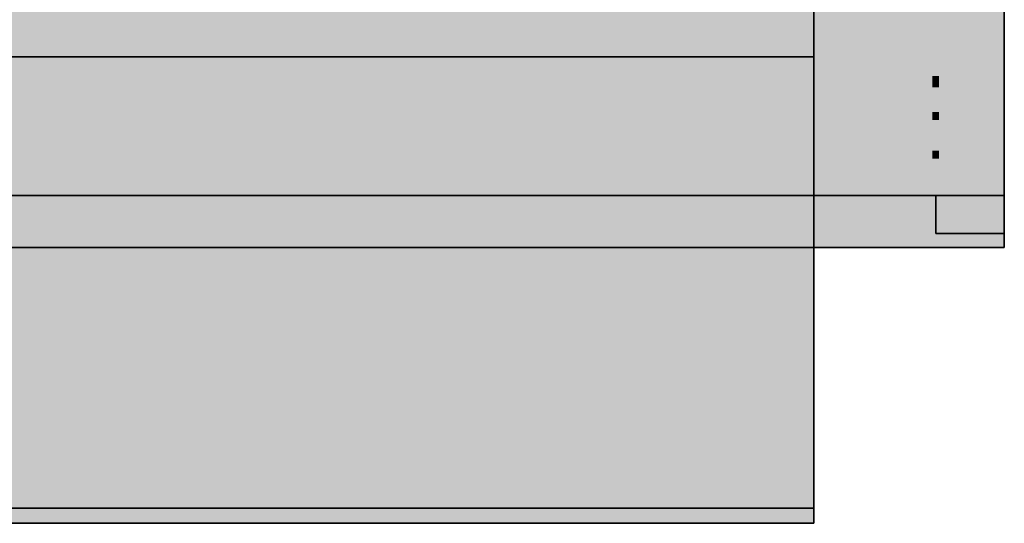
# Model space of a CAD drawing. Extents: x -350 to 540, y -53 to 541.
# Tile 160 of 256: x -118.26 to -115.68, y 113.3 to 114.62. Entities that reach past the tile are written whole.
import ezdxf

# ---------------------------------------------------------------- set-up
doc = ezdxf.new("R2010")
doc.units = 0
doc.layers.get('0').update_dxf_attribs({"lineweight": 35})
doc.layers.add('0-Shading', color=7, linetype='Continuous', lineweight=35)
doc.layers.add('L_Klimageraet', color=7, linetype='Continuous', lineweight=35, true_color=0xababab)
doc.layers.add('L_Klimageraet-Shading', color=7, linetype='Continuous', lineweight=35, true_color=0xababab)

# ---------------------------------------------------------------- blocks, each defined once
blk = doc.blocks.new('Shading-A06HSWBCNL', base_point=(-138.4951, 125.4178))
at = {"layer": '0-Shading', "color": 7, "true_color": 0xffffff}
for points in [[(-115.8463, 114.4708), (-115.864, 114.4708), (-115.8463, 125.1993)], [(-115.864, 114.4708), (-115.8463, 125.1993), (-115.864, 125.1993)], [(-115.6752, 114.4414), (-115.8463, 114.4414), (-115.6752, 125.2198)], [(-115.8463, 114.4414), (-115.6752, 125.2198), (-115.8463, 125.2198)], [(-115.864, 114.4708), (-115.864, 120.7878), (-119.6762, 120.7878)], [(-124.0094, 114.1578), (-115.6752, 114.1578), (-124.0094, 119.5729)], [(-115.6752, 114.1578), (-124.0094, 119.5729), (-119.6832, 119.5729)], [(-115.6752, 114.1578), (-115.6752, 119.0811), (-119.3192, 119.0811)], [(-119.6762, 114.2749), (-115.864, 114.2749), (-119.6762, 118.7878)], [(-115.864, 114.3764), (-115.9498, 114.3764), (-119.6762, 118.7878)], [(-115.9456, 114.4708), (-118.4693, 118.7878), (-119.6762, 118.7878)], [(-115.864, 114.4708), (-115.9456, 114.4708), (-118.4693, 118.7878)], [(-115.864, 114.3764), (-115.864, 114.4708), (-115.9456, 114.4708)], [(-115.8463, 114.4414), (-115.8463, 114.4708), (-115.864, 114.4708)], [(-115.8463, 114.4414), (-115.864, 114.4414), (-115.864, 114.4708)], [(-115.8463, 114.3764), (-115.864, 114.3764), (-115.8463, 114.4414)], [(-115.864, 114.3764), (-115.8463, 114.4414), (-115.864, 114.4414)], [(-115.6752, 114.1578), (-115.6752, 114.4414), (-115.8463, 114.4414)], [(-115.7947, 114.3559), (-115.8463, 114.3559), (-115.8463, 114.4414)], [(-115.864, 114.2749), (-115.864, 114.3764), (-115.9498, 114.3764)], [(-115.8463, 114.3559), (-115.8463, 114.3764), (-115.864, 114.3764)], [(-115.8463, 114.3559), (-115.864, 114.3559), (-115.864, 114.3764)], [(-115.8463, 114.2749), (-115.864, 114.2749), (-115.8463, 114.3559)], [(-115.864, 114.2749), (-115.8463, 114.3559), (-115.864, 114.3559)], [(-115.6752, 114.1578), (-115.7947, 114.3559), (-115.8463, 114.3559)], [(-115.8463, 114.2539), (-115.7582, 114.2539), (-115.8463, 114.3559)], [(-119.6762, 114.1578), (-115.864, 114.1578), (-119.6762, 114.2749)], [(-115.864, 114.1578), (-119.6762, 114.2749), (-115.864, 114.2749)], [(-115.8463, 114.2539), (-115.8463, 114.2749), (-115.864, 114.2749)], [(-115.864, 114.2539), (-115.8463, 114.2539), (-115.864, 114.2749)], [(-115.864, 114.1578), (-115.8463, 114.1578), (-115.864, 114.2539)], [(-115.8463, 114.1578), (-115.864, 114.2539), (-115.8463, 114.2539)], [(-115.7652, 114.1578), (-115.6752, 114.1578), (-115.8463, 114.2539)], [(-115.6752, 114.1578), (-115.8463, 114.2539), (-115.7582, 114.2539)], [(-115.8463, 114.1578), (-115.7652, 114.1578), (-115.8463, 114.2539)], [(-116.1752, 113.3371), (-129.8481, 113.3371), (-116.1752, 113.3378)], [(-129.8481, 113.3371), (-116.1752, 113.3378), (-129.8481, 113.3378)], [(-116.1752, 113.2978), (-116.1752, 113.3371), (-129.8481, 113.3371)], [(-129.8481, 113.2978), (-116.1752, 113.2978), (-129.8481, 113.3371)]]:
    blk.add_solid(points, dxfattribs=at)
at = {"layer": '0-Shading', "color": 254, "true_color": 0xe7e7e7}
for points in [[(-116.1752, 113.7508), (-123.1852, 113.7508), (-130.0952, 114.1578)], [(-116.1752, 113.7508), (-116.1752, 114.1578), (-130.0952, 114.1578)], [(-116.1752, 114.1349), (-116.1752, 114.1578), (-130.0952, 114.1578)], [(-116.1752, 114.1349), (-129.3525, 114.1349), (-130.0952, 114.1578)], [(-116.1752, 113.7278), (-122.9943, 113.7278), (-130.0952, 114.1578)], [(-116.1752, 113.3149), (-116.4513, 113.3149), (-130.0952, 114.1578)], [(-116.1752, 113.7278), (-116.1752, 114.1349), (-129.3525, 114.1349)], [(-131.9687, 113.3378), (-116.1752, 113.3378), (-134.8425, 113.8782)], [(-116.1752, 113.3378), (-134.8425, 113.8782), (-125.3478, 113.8782)], [(-132.1268, 113.2978), (-116.1752, 113.2978), (-135.0671, 113.8506)], [(-116.1752, 113.2978), (-135.0671, 113.8506), (-125.1232, 113.8506)], [(-116.1752, 113.3378), (-116.1752, 113.7508), (-123.1852, 113.7508)], [(-116.1752, 113.3149), (-116.1752, 113.7278), (-122.9943, 113.7278)], [(-116.1752, 113.2978), (-116.1752, 113.3149), (-116.4513, 113.3149)]]:
    blk.add_solid(points, dxfattribs=at)
at = {"layer": '0-Shading', "color": 252, "true_color": 0x8b8b8b}
for points in [[(-115.8552, 114.0578), (-115.8534, 114.0578), (-115.8534, 114.1578)], [(-115.8552, 114.0578), (-115.8534, 114.1578), (-115.8552, 114.1578)], [(-115.8534, 114.0578), (-115.8534, 114.1578), (-115.8552, 114.1578)], [(-115.8552, 114.0578), (-115.8534, 114.0578), (-115.8552, 114.1578)], [(-115.8552, 114.0578), (-115.8534, 114.1578), (-115.8552, 114.1578)], [(-115.8552, 114.0578), (-115.8534, 114.0578), (-115.8534, 114.1578)], [(-115.8534, 114.0578), (-115.8534, 114.1578), (-115.8552, 114.1578)], [(-115.8552, 114.0578), (-115.8534, 114.0578), (-115.8552, 114.1578)], [(-115.8552, 114.0578), (-115.8534, 114.0578), (-115.8534, 114.1578)], [(-115.8552, 114.0578), (-115.8534, 114.1578), (-115.8552, 114.1578)], [(-115.8552, 114.0578), (-115.8534, 114.0578), (-115.8552, 114.1578)], [(-115.8534, 114.0578), (-115.8534, 114.1578), (-115.8552, 114.1578)], [(-115.6769, 114.0578), (-115.6752, 114.0578), (-115.6752, 114.1578)], [(-115.6769, 114.0578), (-115.6752, 114.1578), (-115.6769, 114.1578)], [(-115.6752, 114.0578), (-115.6752, 114.1578), (-115.6769, 114.1578)], [(-115.6769, 114.0578), (-115.6752, 114.0578), (-115.6769, 114.1578)], [(-115.6769, 114.0578), (-115.6752, 114.1578), (-115.6769, 114.1578)], [(-115.6769, 114.0578), (-115.6752, 114.0578), (-115.6752, 114.1578)], [(-115.6769, 114.0578), (-115.6752, 114.0578), (-115.6769, 114.1578)], [(-115.6752, 114.0578), (-115.6752, 114.1578), (-115.6769, 114.1578)], [(-115.6769, 114.0578), (-115.6752, 114.0578), (-115.6752, 114.1578)], [(-115.6769, 114.0578), (-115.6752, 114.1578), (-115.6769, 114.1578)], [(-115.6752, 114.0578), (-115.6752, 114.1578), (-115.6769, 114.1578)], [(-115.6769, 114.0578), (-115.6752, 114.0578), (-115.6769, 114.1578)]]:
    blk.add_solid(points, dxfattribs=at)
at = {"layer": '0-Shading', "color": 253, "true_color": 0xa4a4a4}
for points in [[(-115.8534, 114.0578), (-115.8483, 114.0578), (-115.8483, 114.1578)], [(-115.8534, 114.0578), (-115.8483, 114.1578), (-115.8534, 114.1578)], [(-115.8483, 114.0578), (-115.8483, 114.1578), (-115.8534, 114.1578)], [(-115.8534, 114.0578), (-115.8483, 114.0578), (-115.8534, 114.1578)], [(-115.8534, 114.0578), (-115.8483, 114.1578), (-115.8534, 114.1578)], [(-115.8534, 114.0578), (-115.8483, 114.0578), (-115.8483, 114.1578)], [(-115.8534, 114.0578), (-115.8483, 114.0578), (-115.8534, 114.1578)], [(-115.8483, 114.0578), (-115.8483, 114.1578), (-115.8534, 114.1578)], [(-115.8534, 114.0578), (-115.8483, 114.0578), (-115.8483, 114.1578)], [(-115.8534, 114.0578), (-115.8483, 114.1578), (-115.8534, 114.1578)], [(-115.8483, 114.0578), (-115.8483, 114.1578), (-115.8534, 114.1578)], [(-115.8534, 114.0578), (-115.8483, 114.0578), (-115.8534, 114.1578)], [(-115.682, 114.0578), (-115.6769, 114.1578), (-115.682, 114.1578)], [(-115.682, 114.0578), (-115.6769, 114.0578), (-115.6769, 114.1578)], [(-115.682, 114.0578), (-115.6769, 114.0578), (-115.682, 114.1578)], [(-115.6769, 114.0578), (-115.6769, 114.1578), (-115.682, 114.1578)], [(-115.682, 114.0578), (-115.6769, 114.0578), (-115.6769, 114.1578)], [(-115.682, 114.0578), (-115.6769, 114.1578), (-115.682, 114.1578)], [(-115.6769, 114.0578), (-115.6769, 114.1578), (-115.682, 114.1578)], [(-115.682, 114.0578), (-115.6769, 114.0578), (-115.682, 114.1578)], [(-115.682, 114.0578), (-115.6769, 114.0578), (-115.6769, 114.1578)], [(-115.682, 114.0578), (-115.6769, 114.1578), (-115.682, 114.1578)], [(-115.6769, 114.0578), (-115.6769, 114.1578), (-115.682, 114.1578)], [(-115.682, 114.0578), (-115.6769, 114.0578), (-115.682, 114.1578)]]:
    blk.add_solid(points, dxfattribs=at)
at = {"layer": '0-Shading', "color": 9, "true_color": 0xbbbbbb}
for points in [[(-115.8483, 114.0578), (-115.84, 114.1578), (-115.8483, 114.1578)], [(-115.8483, 114.0578), (-115.84, 114.0578), (-115.84, 114.1578)], [(-115.8483, 114.0578), (-115.84, 114.0578), (-115.8483, 114.1578)], [(-115.84, 114.0578), (-115.84, 114.1578), (-115.8483, 114.1578)], [(-115.8483, 114.0578), (-115.84, 114.0578), (-115.84, 114.1578)], [(-115.8483, 114.0578), (-115.84, 114.1578), (-115.8483, 114.1578)], [(-115.84, 114.0578), (-115.84, 114.1578), (-115.8483, 114.1578)], [(-115.8483, 114.0578), (-115.84, 114.0578), (-115.8483, 114.1578)], [(-115.8483, 114.0578), (-115.84, 114.0578), (-115.84, 114.1578)], [(-115.8483, 114.0578), (-115.84, 114.1578), (-115.8483, 114.1578)], [(-115.84, 114.0578), (-115.84, 114.1578), (-115.8483, 114.1578)], [(-115.8483, 114.0578), (-115.84, 114.0578), (-115.8483, 114.1578)], [(-115.6903, 114.0578), (-115.682, 114.0578), (-115.682, 114.1578)], [(-115.6903, 114.0578), (-115.682, 114.1578), (-115.6903, 114.1578)], [(-115.682, 114.0578), (-115.682, 114.1578), (-115.6903, 114.1578)], [(-115.6903, 114.0578), (-115.682, 114.0578), (-115.6903, 114.1578)], [(-115.6903, 114.0578), (-115.682, 114.1578), (-115.6903, 114.1578)], [(-115.6903, 114.0578), (-115.682, 114.0578), (-115.682, 114.1578)], [(-115.6903, 114.0578), (-115.682, 114.0578), (-115.6903, 114.1578)], [(-115.682, 114.0578), (-115.682, 114.1578), (-115.6903, 114.1578)], [(-115.6903, 114.0578), (-115.682, 114.0578), (-115.682, 114.1578)], [(-115.6903, 114.0578), (-115.682, 114.1578), (-115.6903, 114.1578)], [(-115.682, 114.0578), (-115.682, 114.1578), (-115.6903, 114.1578)], [(-115.6903, 114.0578), (-115.682, 114.0578), (-115.6903, 114.1578)]]:
    blk.add_solid(points, dxfattribs=at)
at = {"layer": '0-Shading', "color": 254, "true_color": 0xd0d0d0}
for points in [[(-115.84, 114.0578), (-115.8288, 114.0578), (-115.8288, 114.1578)], [(-115.84, 114.0578), (-115.8288, 114.1578), (-115.84, 114.1578)], [(-115.8288, 114.0578), (-115.8288, 114.1578), (-115.84, 114.1578)], [(-115.84, 114.0578), (-115.8288, 114.0578), (-115.84, 114.1578)], [(-115.84, 114.0578), (-115.8288, 114.1578), (-115.84, 114.1578)], [(-115.84, 114.0578), (-115.8288, 114.0578), (-115.8288, 114.1578)], [(-115.84, 114.0578), (-115.8288, 114.0578), (-115.84, 114.1578)], [(-115.8288, 114.0578), (-115.8288, 114.1578), (-115.84, 114.1578)], [(-115.84, 114.0578), (-115.8288, 114.0578), (-115.8288, 114.1578)], [(-115.84, 114.0578), (-115.8288, 114.1578), (-115.84, 114.1578)], [(-115.8288, 114.0578), (-115.8288, 114.1578), (-115.84, 114.1578)], [(-115.84, 114.0578), (-115.8288, 114.0578), (-115.84, 114.1578)], [(-115.7015, 114.0578), (-115.6903, 114.1578), (-115.7015, 114.1578)], [(-115.7015, 114.0578), (-115.6903, 114.0578), (-115.6903, 114.1578)], [(-115.7015, 114.0578), (-115.6903, 114.0578), (-115.7015, 114.1578)], [(-115.6903, 114.0578), (-115.6903, 114.1578), (-115.7015, 114.1578)], [(-115.7015, 114.0578), (-115.6903, 114.0578), (-115.6903, 114.1578)], [(-115.7015, 114.0578), (-115.6903, 114.1578), (-115.7015, 114.1578)], [(-115.6903, 114.0578), (-115.6903, 114.1578), (-115.7015, 114.1578)], [(-115.7015, 114.0578), (-115.6903, 114.0578), (-115.7015, 114.1578)], [(-115.7015, 114.0578), (-115.6903, 114.0578), (-115.6903, 114.1578)], [(-115.7015, 114.0578), (-115.6903, 114.1578), (-115.7015, 114.1578)], [(-115.6903, 114.0578), (-115.6903, 114.1578), (-115.7015, 114.1578)], [(-115.7015, 114.0578), (-115.6903, 114.0578), (-115.7015, 114.1578)]]:
    blk.add_solid(points, dxfattribs=at)
at = {"layer": '0-Shading', "color": 254, "true_color": 0xe2e2e2}
for points in [[(-115.8288, 114.0578), (-115.8152, 114.1578), (-115.8288, 114.1578)], [(-115.8288, 114.0578), (-115.8152, 114.0578), (-115.8152, 114.1578)], [(-115.8288, 114.0578), (-115.8152, 114.0578), (-115.8288, 114.1578)], [(-115.8152, 114.0578), (-115.8152, 114.1578), (-115.8288, 114.1578)], [(-115.8288, 114.0578), (-115.8152, 114.0578), (-115.8152, 114.1578)], [(-115.8288, 114.0578), (-115.8152, 114.1578), (-115.8288, 114.1578)], [(-115.8152, 114.0578), (-115.8152, 114.1578), (-115.8288, 114.1578)], [(-115.8288, 114.0578), (-115.8152, 114.0578), (-115.8288, 114.1578)], [(-115.8288, 114.0578), (-115.8152, 114.0578), (-115.8152, 114.1578)], [(-115.8288, 114.0578), (-115.8152, 114.1578), (-115.8288, 114.1578)], [(-115.8152, 114.0578), (-115.8152, 114.1578), (-115.8288, 114.1578)], [(-115.8288, 114.0578), (-115.8152, 114.0578), (-115.8288, 114.1578)], [(-115.7152, 114.0578), (-115.7015, 114.0578), (-115.7015, 114.1578)], [(-115.7152, 114.0578), (-115.7015, 114.1578), (-115.7152, 114.1578)], [(-115.7015, 114.0578), (-115.7015, 114.1578), (-115.7152, 114.1578)], [(-115.7152, 114.0578), (-115.7015, 114.0578), (-115.7152, 114.1578)], [(-115.7152, 114.0578), (-115.7015, 114.1578), (-115.7152, 114.1578)], [(-115.7152, 114.0578), (-115.7015, 114.0578), (-115.7015, 114.1578)], [(-115.7152, 114.0578), (-115.7015, 114.0578), (-115.7152, 114.1578)], [(-115.7015, 114.0578), (-115.7015, 114.1578), (-115.7152, 114.1578)], [(-115.7152, 114.0578), (-115.7015, 114.0578), (-115.7015, 114.1578)], [(-115.7152, 114.0578), (-115.7015, 114.1578), (-115.7152, 114.1578)], [(-115.7015, 114.0578), (-115.7015, 114.1578), (-115.7152, 114.1578)], [(-115.7152, 114.0578), (-115.7015, 114.0578), (-115.7152, 114.1578)]]:
    blk.add_solid(points, dxfattribs=at)
at = {"layer": '0-Shading', "color": 7, "true_color": 0xefefef}
for points in [[(-115.8152, 114.0578), (-115.7996, 114.0578), (-115.7996, 114.1578)], [(-115.8152, 114.0578), (-115.7996, 114.1578), (-115.8152, 114.1578)], [(-115.7996, 114.0578), (-115.7996, 114.1578), (-115.8152, 114.1578)], [(-115.8152, 114.0578), (-115.7996, 114.0578), (-115.8152, 114.1578)], [(-115.8152, 114.0578), (-115.7996, 114.1578), (-115.8152, 114.1578)], [(-115.8152, 114.0578), (-115.7996, 114.0578), (-115.7996, 114.1578)], [(-115.8152, 114.0578), (-115.7996, 114.0578), (-115.8152, 114.1578)], [(-115.7996, 114.0578), (-115.7996, 114.1578), (-115.8152, 114.1578)], [(-115.8152, 114.0578), (-115.7996, 114.0578), (-115.7996, 114.1578)], [(-115.8152, 114.0578), (-115.7996, 114.1578), (-115.8152, 114.1578)], [(-115.7996, 114.0578), (-115.7996, 114.1578), (-115.8152, 114.1578)], [(-115.8152, 114.0578), (-115.7996, 114.0578), (-115.8152, 114.1578)], [(-115.7307, 114.0578), (-115.7152, 114.1578), (-115.7307, 114.1578)], [(-115.7307, 114.0578), (-115.7152, 114.0578), (-115.7152, 114.1578)], [(-115.7307, 114.0578), (-115.7152, 114.0578), (-115.7307, 114.1578)], [(-115.7152, 114.0578), (-115.7152, 114.1578), (-115.7307, 114.1578)], [(-115.7307, 114.0578), (-115.7152, 114.0578), (-115.7152, 114.1578)], [(-115.7307, 114.0578), (-115.7152, 114.1578), (-115.7307, 114.1578)], [(-115.7152, 114.0578), (-115.7152, 114.1578), (-115.7307, 114.1578)], [(-115.7307, 114.0578), (-115.7152, 114.0578), (-115.7307, 114.1578)], [(-115.7307, 114.0578), (-115.7152, 114.0578), (-115.7152, 114.1578)], [(-115.7307, 114.0578), (-115.7152, 114.1578), (-115.7307, 114.1578)], [(-115.7152, 114.0578), (-115.7152, 114.1578), (-115.7307, 114.1578)], [(-115.7307, 114.0578), (-115.7152, 114.0578), (-115.7307, 114.1578)]]:
    blk.add_solid(points, dxfattribs=at)
at = {"layer": '0-Shading', "color": 7, "true_color": 0xf9f9f9}
for points in [[(-115.7996, 114.0578), (-115.7827, 114.1578), (-115.7996, 114.1578)], [(-115.7996, 114.0578), (-115.7827, 114.0578), (-115.7827, 114.1578)], [(-115.7996, 114.0578), (-115.7827, 114.0578), (-115.7996, 114.1578)], [(-115.7827, 114.0578), (-115.7827, 114.1578), (-115.7996, 114.1578)], [(-115.7996, 114.0578), (-115.7827, 114.0578), (-115.7827, 114.1578)], [(-115.7996, 114.0578), (-115.7827, 114.1578), (-115.7996, 114.1578)], [(-115.7827, 114.0578), (-115.7827, 114.1578), (-115.7996, 114.1578)], [(-115.7996, 114.0578), (-115.7827, 114.0578), (-115.7996, 114.1578)], [(-115.7996, 114.0578), (-115.7827, 114.0578), (-115.7827, 114.1578)], [(-115.7996, 114.0578), (-115.7827, 114.1578), (-115.7996, 114.1578)], [(-115.7827, 114.0578), (-115.7827, 114.1578), (-115.7996, 114.1578)], [(-115.7996, 114.0578), (-115.7827, 114.0578), (-115.7996, 114.1578)], [(-115.7476, 114.0578), (-115.7307, 114.0578), (-115.7307, 114.1578)], [(-115.7476, 114.0578), (-115.7307, 114.1578), (-115.7476, 114.1578)], [(-115.7307, 114.0578), (-115.7307, 114.1578), (-115.7476, 114.1578)], [(-115.7476, 114.0578), (-115.7307, 114.0578), (-115.7476, 114.1578)], [(-115.7476, 114.0578), (-115.7307, 114.1578), (-115.7476, 114.1578)], [(-115.7476, 114.0578), (-115.7307, 114.0578), (-115.7307, 114.1578)], [(-115.7476, 114.0578), (-115.7307, 114.0578), (-115.7476, 114.1578)], [(-115.7307, 114.0578), (-115.7307, 114.1578), (-115.7476, 114.1578)], [(-115.7476, 114.0578), (-115.7307, 114.0578), (-115.7307, 114.1578)], [(-115.7476, 114.0578), (-115.7307, 114.1578), (-115.7476, 114.1578)], [(-115.7307, 114.0578), (-115.7307, 114.1578), (-115.7476, 114.1578)], [(-115.7476, 114.0578), (-115.7307, 114.0578), (-115.7476, 114.1578)]]:
    blk.add_solid(points, dxfattribs=at)
at = {"layer": '0-Shading', "color": 7, "true_color": 0xfefefe}
for points in [[(-115.7827, 114.0578), (-115.7652, 114.0578), (-115.7652, 114.1578)], [(-115.7827, 114.0578), (-115.7652, 114.1578), (-115.7827, 114.1578)], [(-115.7652, 114.0578), (-115.7652, 114.1578), (-115.7827, 114.1578)], [(-115.7827, 114.0578), (-115.7652, 114.0578), (-115.7827, 114.1578)], [(-115.7827, 114.0578), (-115.7652, 114.1578), (-115.7827, 114.1578)], [(-115.7827, 114.0578), (-115.7652, 114.0578), (-115.7652, 114.1578)], [(-115.7827, 114.0578), (-115.7652, 114.0578), (-115.7827, 114.1578)], [(-115.7652, 114.0578), (-115.7652, 114.1578), (-115.7827, 114.1578)], [(-115.7827, 114.0578), (-115.7652, 114.0578), (-115.7652, 114.1578)], [(-115.7827, 114.0578), (-115.7652, 114.1578), (-115.7827, 114.1578)], [(-115.7652, 114.0578), (-115.7652, 114.1578), (-115.7827, 114.1578)], [(-115.7827, 114.0578), (-115.7652, 114.0578), (-115.7827, 114.1578)], [(-115.7652, 114.0578), (-115.7476, 114.1578), (-115.7652, 114.1578)], [(-115.7652, 114.0578), (-115.7476, 114.0578), (-115.7476, 114.1578)], [(-115.7652, 114.0578), (-115.7476, 114.0578), (-115.7652, 114.1578)], [(-115.7476, 114.0578), (-115.7476, 114.1578), (-115.7652, 114.1578)], [(-115.7652, 114.0578), (-115.7476, 114.0578), (-115.7476, 114.1578)], [(-115.7652, 114.0578), (-115.7476, 114.1578), (-115.7652, 114.1578)], [(-115.7476, 114.0578), (-115.7476, 114.1578), (-115.7652, 114.1578)], [(-115.7652, 114.0578), (-115.7476, 114.0578), (-115.7652, 114.1578)], [(-115.7652, 114.0578), (-115.7476, 114.0578), (-115.7476, 114.1578)], [(-115.7652, 114.0578), (-115.7476, 114.1578), (-115.7652, 114.1578)], [(-115.7476, 114.0578), (-115.7476, 114.1578), (-115.7652, 114.1578)], [(-115.7652, 114.0578), (-115.7476, 114.0578), (-115.7652, 114.1578)]]:
    blk.add_solid(points, dxfattribs=at)
blk = doc.blocks.new('Shading-A06HSWD0NL', base_point=(-119.7078, 114.0216))
at = {"layer": 'L_Klimageraet-Shading', "color": 253, "true_color": 0xababab}
for points in [[(-144.0152, 114.0216), (-116.1752, 114.0216), (-144.0152, 125.2816)], [(-116.1752, 114.0216), (-144.0152, 125.2816), (-116.1752, 125.2816)], [(-119.7078, 114.0216), (-116.1752, 114.0216), (-119.7078, 125.2816)], [(-116.1752, 114.0216), (-119.7078, 125.2816), (-116.1752, 125.2816)], [(-116.1752, 114.0216), (-115.6752, 114.0216), (-116.1752, 125.2816)], [(-115.6752, 114.0216), (-116.1752, 125.2816), (-115.6752, 125.2816)], [(-144.0152, 114.0216), (-116.1752, 114.0216), (-144.0152, 114.5216)], [(-116.1752, 114.0216), (-144.0152, 114.5216), (-116.1752, 114.5216)], [(-119.7078, 114.0216), (-116.1752, 114.0216), (-119.7078, 114.5216)], [(-116.1752, 114.0216), (-119.7078, 114.5216), (-116.1752, 114.5216)]]:
    blk.add_solid(points, dxfattribs=at)
blk = doc.blocks.new('Lüftungsgerät Komponente-A06HSWJMNL', base_point=(-144.5152, 114.0216))
at = {"color": 0, "linetype": 'ByBlock', "lineweight": -2, "ltscale": 0.35}
for p, q in [((-116.1752, 114.0216), (-116.1752, 125.2816)), ((-115.6752, 114.0216), (-115.6752, 125.2816)), ((-115.6752, 124.7816), (-115.6752, 114.5216)), ((-144.0152, 114.5216), (-116.1752, 114.5216)), ((-116.1752, 114.5216), (-116.1752, 114.0216)), ((-116.1752, 114.0216), (-144.0152, 114.0216)), ((-116.1752, 114.0216), (-115.6752, 114.0216))]:
    blk.add_line(p, q, dxfattribs=at)
blk = doc.blocks.new('3D-Objekt-A06HSWJWNL', base_point=(-144.5152, 113.2978))
at = {"color": 0, "linetype": 'ByBlock', "lineweight": -2, "ltscale": 0.35}
for p, q in [((-115.6752, 114.1578), (-115.6752, 125.4178)), ((-115.6752, 125.4178), (-115.6752, 114.1578)), ((-116.1752, 114.1578), (-130.0952, 114.1578)), ((-116.1752, 114.1578), (-130.0952, 114.1578)), ((-124.0094, 114.1578), (-115.6752, 114.1578)), ((-119.6762, 114.1578), (-115.7652, 114.1578)), ((-116.1752, 114.1349), (-116.1752, 114.1578)), ((-116.1752, 114.1578), (-116.1752, 114.1578)), ((-116.1752, 113.7508), (-116.1752, 114.1578)), ((-115.8552, 114.1578), (-115.8552, 114.0578)), ((-115.8534, 114.1578), (-115.8552, 114.1578)), ((-115.8552, 114.1578), (-115.8552, 114.0578)), ((-115.8534, 114.1578), (-115.8552, 114.1578)), ((-115.8552, 114.1578), (-115.8552, 114.0578)), ((-115.8534, 114.1578), (-115.8552, 114.1578)), ((-115.8552, 114.1578), (-115.8534, 114.1578)), ((-115.8552, 114.1578), (-115.8534, 114.1578)), ((-115.8534, 114.1578), (-115.8552, 114.1578)), ((-115.8483, 114.1578), (-115.8534, 114.1578)), ((-115.8483, 114.1578), (-115.8534, 114.1578)), ((-115.8483, 114.1578), (-115.8534, 114.1578)), ((-115.8534, 114.1578), (-115.8483, 114.1578)), ((-115.8534, 114.1578), (-115.8483, 114.1578)), ((-115.8483, 114.1578), (-115.8534, 114.1578)), ((-115.84, 114.1578), (-115.8483, 114.1578)), ((-115.84, 114.1578), (-115.8483, 114.1578)), ((-115.84, 114.1578), (-115.8483, 114.1578)), ((-115.8483, 114.1578), (-115.84, 114.1578)), ((-115.8483, 114.1578), (-115.84, 114.1578)), ((-115.84, 114.1578), (-115.8483, 114.1578)), ((-115.8288, 114.1578), (-115.84, 114.1578)), ((-115.8288, 114.1578), (-115.84, 114.1578)), ((-115.8288, 114.1578), (-115.84, 114.1578)), ((-115.84, 114.1578), (-115.8288, 114.1578)), ((-115.84, 114.1578), (-115.8288, 114.1578)), ((-115.8288, 114.1578), (-115.84, 114.1578)), ((-115.8152, 114.1578), (-115.8288, 114.1578)), ((-115.8152, 114.1578), (-115.8288, 114.1578)), ((-115.8152, 114.1578), (-115.8288, 114.1578)), ((-115.8288, 114.1578), (-115.8152, 114.1578)), ((-115.8288, 114.1578), (-115.8152, 114.1578)), ((-115.8152, 114.1578), (-115.8288, 114.1578)), ((-115.7996, 114.1578), (-115.8152, 114.1578)), ((-115.7996, 114.1578), (-115.8152, 114.1578)), ((-115.7996, 114.1578), (-115.8152, 114.1578)), ((-115.8152, 114.1578), (-115.7996, 114.1578)), ((-115.8152, 114.1578), (-115.7996, 114.1578)), ((-115.7996, 114.1578), (-115.8152, 114.1578)), ((-115.7827, 114.1578), (-115.7996, 114.1578)), ((-115.7827, 114.1578), (-115.7996, 114.1578)), ((-115.7827, 114.1578), (-115.7996, 114.1578)), ((-115.7996, 114.1578), (-115.7827, 114.1578)), ((-115.7996, 114.1578), (-115.7827, 114.1578)), ((-115.7827, 114.1578), (-115.7996, 114.1578)), ((-115.7652, 114.1578), (-115.7827, 114.1578)), ((-115.7652, 114.1578), (-115.7827, 114.1578)), ((-115.7652, 114.1578), (-115.7827, 114.1578)), ((-115.7827, 114.1578), (-115.7652, 114.1578)), ((-115.7827, 114.1578), (-115.7652, 114.1578)), ((-115.7652, 114.1578), (-115.7827, 114.1578)), ((-115.7476, 114.1578), (-115.7652, 114.1578)), ((-115.7476, 114.1578), (-115.7652, 114.1578)), ((-115.7476, 114.1578), (-115.7652, 114.1578)), ((-115.7652, 114.1578), (-115.7476, 114.1578)), ((-115.7652, 114.1578), (-115.7476, 114.1578)), ((-115.7652, 114.1578), (-115.7476, 114.1578)), ((-115.7652, 114.1578), (-115.6752, 114.1578)), ((-115.7307, 114.1578), (-115.7476, 114.1578)), ((-115.7307, 114.1578), (-115.7476, 114.1578)), ((-115.7307, 114.1578), (-115.7476, 114.1578)), ((-115.7476, 114.1578), (-115.7307, 114.1578)), ((-115.7476, 114.1578), (-115.7307, 114.1578)), ((-115.7476, 114.1578), (-115.7307, 114.1578)), ((-115.7152, 114.1578), (-115.7307, 114.1578)), ((-115.7152, 114.1578), (-115.7307, 114.1578)), ((-115.7152, 114.1578), (-115.7307, 114.1578)), ((-115.7307, 114.1578), (-115.7152, 114.1578)), ((-115.7307, 114.1578), (-115.7152, 114.1578)), ((-115.7307, 114.1578), (-115.7152, 114.1578)), ((-115.7015, 114.1578), (-115.7152, 114.1578)), ((-115.7015, 114.1578), (-115.7152, 114.1578)), ((-115.7015, 114.1578), (-115.7152, 114.1578)), ((-115.7152, 114.1578), (-115.7015, 114.1578)), ((-115.7152, 114.1578), (-115.7015, 114.1578)), ((-115.7152, 114.1578), (-115.7015, 114.1578)), ((-115.6903, 114.1578), (-115.7015, 114.1578)), ((-115.6903, 114.1578), (-115.7015, 114.1578)), ((-115.6903, 114.1578), (-115.7015, 114.1578)), ((-115.7015, 114.1578), (-115.6903, 114.1578)), ((-115.7015, 114.1578), (-115.6903, 114.1578)), ((-115.7015, 114.1578), (-115.6903, 114.1578)), ((-115.682, 114.1578), (-115.6903, 114.1578)), ((-115.682, 114.1578), (-115.6903, 114.1578)), ((-115.682, 114.1578), (-115.6903, 114.1578)), ((-115.6903, 114.1578), (-115.682, 114.1578)), ((-115.6903, 114.1578), (-115.682, 114.1578)), ((-115.6903, 114.1578), (-115.682, 114.1578)), ((-115.6769, 114.1578), (-115.682, 114.1578)), ((-115.6769, 114.1578), (-115.682, 114.1578)), ((-115.6769, 114.1578), (-115.682, 114.1578)), ((-115.682, 114.1578), (-115.6769, 114.1578)), ((-115.682, 114.1578), (-115.6769, 114.1578)), ((-115.682, 114.1578), (-115.6769, 114.1578)), ((-115.6752, 114.1578), (-115.6769, 114.1578)), ((-115.6752, 114.1578), (-115.6769, 114.1578)), ((-115.6752, 114.1578), (-115.6769, 114.1578)), ((-115.6769, 114.1578), (-115.6752, 114.1578)), ((-115.6769, 114.1578), (-115.6752, 114.1578)), ((-115.6769, 114.1578), (-115.6752, 114.1578)), ((-115.6752, 114.0578), (-115.6752, 114.1578)), ((-115.6752, 114.0578), (-115.6752, 114.1578)), ((-115.6752, 114.0578), (-115.6752, 114.1578)), ((-115.6752, 114.1578), (-115.6752, 114.1578)), ((-115.6752, 114.1578), (-115.6752, 114.1578)), ((-115.6752, 114.1578), (-115.6752, 114.1578)), ((-115.6752, 114.1578), (-115.6752, 114.1578)), ((-116.1752, 113.7278), (-116.1752, 114.1349)), ((-115.8552, 114.0578), (-115.8534, 114.0578)), ((-115.8552, 114.0578), (-115.8534, 114.0578)), ((-115.8552, 114.0578), (-115.8534, 114.0578)), ((-115.8534, 114.0578), (-115.8552, 114.0578)), ((-115.8534, 114.0578), (-115.8552, 114.0578)), ((-115.8534, 114.0578), (-115.8552, 114.0578)), ((-115.8534, 114.0578), (-115.8483, 114.0578)), ((-115.8534, 114.0578), (-115.8483, 114.0578)), ((-115.8534, 114.0578), (-115.8483, 114.0578)), ((-115.8483, 114.0578), (-115.8534, 114.0578)), ((-115.8483, 114.0578), (-115.8534, 114.0578)), ((-115.8483, 114.0578), (-115.8534, 114.0578)), ((-115.8483, 114.0578), (-115.84, 114.0578)), ((-115.8483, 114.0578), (-115.84, 114.0578)), ((-115.8483, 114.0578), (-115.84, 114.0578)), ((-115.84, 114.0578), (-115.8483, 114.0578)), ((-115.84, 114.0578), (-115.8483, 114.0578)), ((-115.84, 114.0578), (-115.8483, 114.0578)), ((-115.84, 114.0578), (-115.8288, 114.0578)), ((-115.84, 114.0578), (-115.8288, 114.0578)), ((-115.84, 114.0578), (-115.8288, 114.0578)), ((-115.8288, 114.0578), (-115.84, 114.0578)), ((-115.8288, 114.0578), (-115.84, 114.0578)), ((-115.8288, 114.0578), (-115.84, 114.0578)), ((-115.8288, 114.0578), (-115.8152, 114.0578)), ((-115.8288, 114.0578), (-115.8152, 114.0578)), ((-115.8288, 114.0578), (-115.8152, 114.0578)), ((-115.8152, 114.0578), (-115.8288, 114.0578)), ((-115.8152, 114.0578), (-115.8288, 114.0578)), ((-115.8152, 114.0578), (-115.8288, 114.0578)), ((-115.8152, 114.0578), (-115.7996, 114.0578)), ((-115.8152, 114.0578), (-115.7996, 114.0578)), ((-115.8152, 114.0578), (-115.7996, 114.0578)), ((-115.7996, 114.0578), (-115.8152, 114.0578)), ((-115.7996, 114.0578), (-115.8152, 114.0578)), ((-115.7996, 114.0578), (-115.8152, 114.0578)), ((-115.7996, 114.0578), (-115.7827, 114.0578)), ((-115.7996, 114.0578), (-115.7827, 114.0578)), ((-115.7996, 114.0578), (-115.7827, 114.0578)), ((-115.7827, 114.0578), (-115.7996, 114.0578)), ((-115.7827, 114.0578), (-115.7996, 114.0578)), ((-115.7827, 114.0578), (-115.7996, 114.0578)), ((-115.7827, 114.0578), (-115.7652, 114.0578)), ((-115.7827, 114.0578), (-115.7652, 114.0578)), ((-115.7827, 114.0578), (-115.7652, 114.0578)), ((-115.7652, 114.0578), (-115.7827, 114.0578)), ((-115.7652, 114.0578), (-115.7827, 114.0578)), ((-115.7652, 114.0578), (-115.7827, 114.0578)), ((-115.7652, 114.0578), (-115.7476, 114.0578)), ((-115.7652, 114.0578), (-115.7476, 114.0578)), ((-115.7652, 114.0578), (-115.7476, 114.0578)), ((-115.7476, 114.0578), (-115.7652, 114.0578)), ((-115.7476, 114.0578), (-115.7652, 114.0578)), ((-115.7476, 114.0578), (-115.7652, 114.0578)), ((-115.7476, 114.0578), (-115.7307, 114.0578)), ((-115.7476, 114.0578), (-115.7307, 114.0578)), ((-115.7476, 114.0578), (-115.7307, 114.0578)), ((-115.7307, 114.0578), (-115.7476, 114.0578)), ((-115.7307, 114.0578), (-115.7476, 114.0578)), ((-115.7307, 114.0578), (-115.7476, 114.0578)), ((-115.7307, 114.0578), (-115.7152, 114.0578)), ((-115.7307, 114.0578), (-115.7152, 114.0578)), ((-115.7307, 114.0578), (-115.7152, 114.0578)), ((-115.7152, 114.0578), (-115.7307, 114.0578)), ((-115.7152, 114.0578), (-115.7307, 114.0578)), ((-115.7152, 114.0578), (-115.7307, 114.0578)), ((-115.7152, 114.0578), (-115.7015, 114.0578)), ((-115.7152, 114.0578), (-115.7015, 114.0578)), ((-115.7152, 114.0578), (-115.7015, 114.0578)), ((-115.7015, 114.0578), (-115.7152, 114.0578)), ((-115.7015, 114.0578), (-115.7152, 114.0578)), ((-115.7015, 114.0578), (-115.7152, 114.0578)), ((-115.7015, 114.0578), (-115.6903, 114.0578)), ((-115.7015, 114.0578), (-115.6903, 114.0578)), ((-115.7015, 114.0578), (-115.6903, 114.0578)), ((-115.6903, 114.0578), (-115.7015, 114.0578)), ((-115.6903, 114.0578), (-115.7015, 114.0578)), ((-115.6903, 114.0578), (-115.7015, 114.0578)), ((-115.6903, 114.0578), (-115.682, 114.0578)), ((-115.6903, 114.0578), (-115.682, 114.0578)), ((-115.6903, 114.0578), (-115.682, 114.0578)), ((-115.682, 114.0578), (-115.6903, 114.0578)), ((-115.682, 114.0578), (-115.6903, 114.0578)), ((-115.682, 114.0578), (-115.6903, 114.0578)), ((-115.682, 114.0578), (-115.6769, 114.0578)), ((-115.682, 114.0578), (-115.6769, 114.0578)), ((-115.682, 114.0578), (-115.6769, 114.0578)), ((-115.6769, 114.0578), (-115.682, 114.0578)), ((-115.6769, 114.0578), (-115.682, 114.0578)), ((-115.6769, 114.0578), (-115.682, 114.0578)), ((-115.6769, 114.0578), (-115.6752, 114.0578)), ((-115.6769, 114.0578), (-115.6752, 114.0578)), ((-115.6769, 114.0578), (-115.6752, 114.0578)), ((-115.6752, 114.0578), (-115.6769, 114.0578)), ((-115.6752, 114.0578), (-115.6769, 114.0578)), ((-115.6752, 114.0578), (-115.6769, 114.0578)), ((-116.1752, 113.3378), (-116.1752, 113.7508)), ((-116.1752, 113.3149), (-116.1752, 113.7278)), ((-116.1752, 113.3378), (-144.0152, 113.3378)), ((-116.1752, 113.3378), (-130.0952, 113.3378)), ((-116.1752, 113.3378), (-116.1752, 113.3378)), ((-116.1752, 113.3378), (-116.1752, 113.3378)), ((-116.1752, 113.2978), (-116.1752, 113.3378)), ((-144.0152, 113.2978), (-116.1752, 113.2978)), ((-116.1752, 113.2978), (-130.0952, 113.2978)), ((-116.1752, 113.2978), (-116.1752, 113.3149)), ((-116.1752, 113.2978), (-116.1752, 113.2978)), ((-116.1752, 113.2978), (-116.1752, 113.2978)), ((-116.1752, 113.2978), (-116.1752, 113.2978))]:
    blk.add_line(p, q, dxfattribs=at)

msp = doc.modelspace()

# ---------------------------------------------------------------- block references
msp.add_blockref('Shading-A06HSWBCNL', (-138.4951, 125.4178))
at = {"ltscale": 0.35}
msp.add_blockref('3D-Objekt-A06HSWJWNL', (-144.5152, 113.2978), dxfattribs=at)
at = {"layer": 'L_Klimageraet'}
msp.add_blockref('Shading-A06HSWD0NL', (-119.7078, 114.0216), dxfattribs=at)
at = {"layer": 'L_Klimageraet', "ltscale": 0.35}
msp.add_blockref('Lüftungsgerät Komponente-A06HSWJMNL', (-144.5152, 114.0216), dxfattribs=at)

doc.saveas('drawing.dxf')
